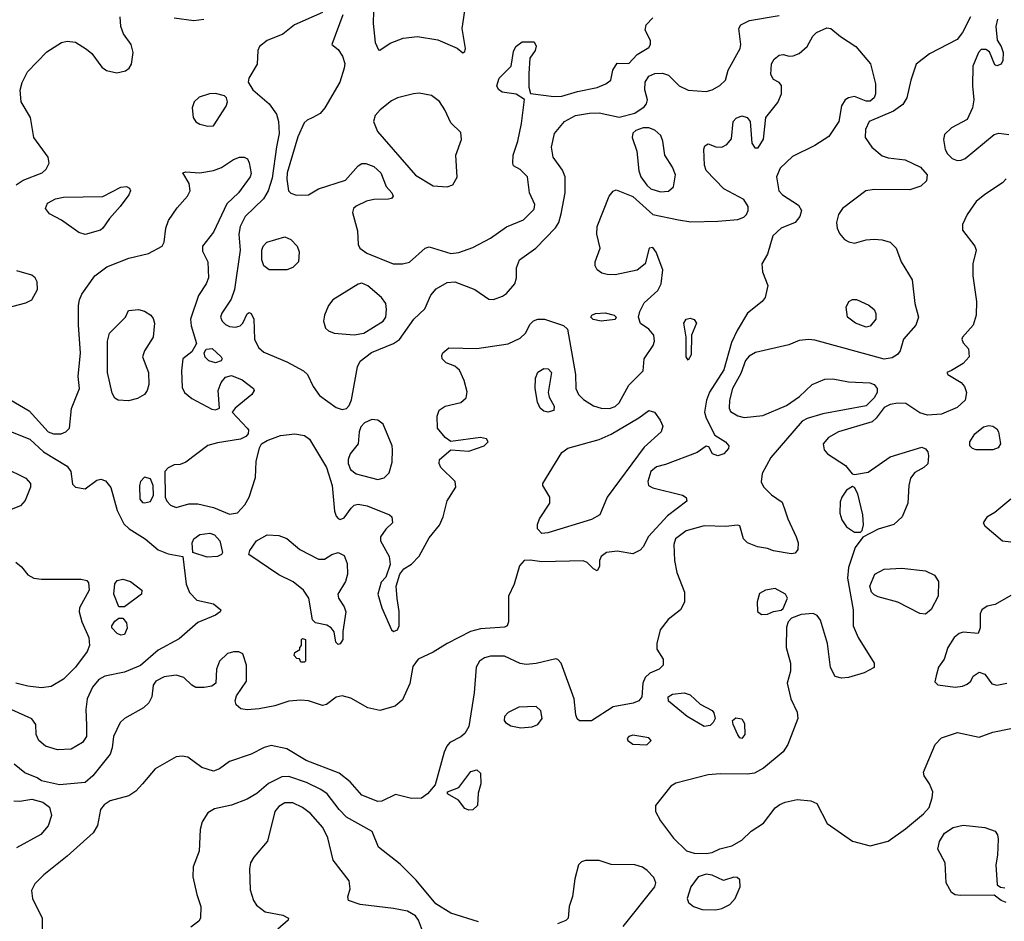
# Model space of a CAD drawing. Extents: x 1173079 to 1307053, y 522583 to 678478.
# Tile 184 of 256: x 1204624 to 1209603, y 584690 to 589250. Entities that reach past the tile are written whole.
import ezdxf

# ---------------------------------------------------------------- set-up
doc = ezdxf.new("R2010")
doc.units = 0

msp = doc.modelspace()

# ---------------------------------------------------------------- linework, layer by layer
at = {"layer": '0CON20XD'}
for points in [[(1206865, 589082.5), (1206875, 589090), (1206878, 589105), (1206862.2, 589205), (1206874.4, 589295), (1206874.5, 589365), (1206858.9, 589395), (1206815, 589429.6), (1206795, 589435.3), (1206775, 589432.4), (1206535, 589376.4), (1206435, 589318.2), (1206413.9, 589295), (1206411.1, 589231.1), (1206422.2, 589135), (1206438.3, 589098.3), (1206445, 589096.2), (1206498.1, 589131.9), (1206563.7, 589156.3), (1206635, 589164.5), (1206738.8, 589148.8), (1206836.1, 589106.1), (1206865, 589082.5)], [(1204637.4, 588932.6), (1204663.2, 588986.8), (1204761.7, 589088.3), (1204835, 589134.5), (1204865, 589142.1), (1204906.6, 589136.6), (1204961.9, 589101.9), (1204988.8, 589078.8), (1205040.2, 589010.2), (1205064, 588994), (1205115, 588982.1), (1205159.3, 588990.7), (1205178.5, 589005), (1205190.4, 589025), (1205197.5, 589085), (1205187.5, 589125), (1205148.7, 589178.7), (1205135.7, 589215), (1205132.9, 589265)], [(1209431.8, 589265), (1209390.9, 589185), (1209365, 589150.6), (1209225, 589076.9), (1209157.1, 589025), (1209130, 588945), (1209109.6, 588855), (1209089.3, 588820.8), (1209043.2, 588786.8), (1208918.9, 588735), (1208900.5, 588695), (1208899.4, 588655), (1208932.2, 588605), (1208985, 588561.5), (1209015, 588551.8), (1209101.2, 588541.2), (1209178.9, 588505), (1209212.5, 588465), (1209209.4, 588435), (1209181.4, 588408.6), (1209125, 588390), (1208945, 588391.9), (1208901.9, 588385), (1208784.4, 588295), (1208764.7, 588265.3), (1208754.6, 588225), (1208757.5, 588195), (1208769, 588169), (1208795, 588139.1), (1208815.9, 588125.9), (1208845, 588120), (1208905, 588136.4), (1208945, 588140.4), (1208985, 588136.7), (1209025, 588124.6), (1209055.5, 588095), (1209081.5, 588025), (1209137.6, 587935), (1209150.8, 587815), (1209169.3, 587745), (1209155, 587704.4), (1209092.5, 587635), (1209075.6, 587575), (1209062.7, 587557.3), (1209035, 587540), (1208995, 587533.5), (1208645, 587630), (1208615, 587632.9), (1208565, 587628.1), (1208513.6, 587606.4), (1208345, 587566.8), (1208311.9, 587548.1), (1208293.8, 587526.2), (1208269.8, 587460.2), (1208228.8, 587385), (1208213.5, 587325), (1208211.8, 587285), (1208219.1, 587269.1), (1208255, 587246.4), (1208287.5, 587237.5), (1208381.4, 587248.6), (1208500.7, 587299.3), (1208567.5, 587345), (1208630.8, 587405), (1208695, 587431.2), (1208735, 587433.9), (1208815, 587418.6), (1208922.9, 587412.9), (1208944.3, 587404.3), (1208960, 587385), (1208959.1, 587365), (1208945, 587337.1), (1208905, 587297.3), (1208685, 587256.8), (1208606.6, 587233.4), (1208580.3, 587219.7), (1208421.5, 587035), (1208378.6, 586955), (1208373.2, 586913.2), (1208385, 586888), (1208425, 586847.5), (1208480.3, 586810.3), (1208495.6, 586765.6), (1208507.5, 586725), (1208551.2, 586635), (1208560, 586605), (1208559.3, 586570.7), (1208545, 586551.2), (1208525, 586548.8), (1208435, 586564), (1208405, 586576), (1208354.3, 586584.3), (1208304.1, 586604.1), (1208283.8, 586625), (1208265, 586690), (1208253, 586693), (1208195, 586687.1), (1208085, 586690), (1207994.8, 586665.2), (1207940.5, 586625), (1207931.2, 586595), (1207934.6, 586515), (1207946.9, 586455), (1207986.5, 586355), (1207986.6, 586303.4), (1207965, 586266), (1207903.4, 586216.6), (1207862.9, 586165), (1207846.2, 586095), (1207846.4, 586066.4), (1207877.5, 586015), (1207877.5, 585985), (1207857.5, 585965), (1207810, 585945), (1207787.6, 585922.4), (1207775.6, 585894.4), (1207770, 585825), (1207755.4, 585804.6), (1207726.9, 585793.1), (1207625, 585775.5), (1207515, 585704.4), (1207455, 585704), (1207443.4, 585713.4), (1207435.7, 585735), (1207427.7, 585815), (1207362, 585995), (1207345, 586013.3), (1207335, 586016.7), (1207235, 585993.1), (1207185, 585988.1), (1207155, 585994.4), (1207075, 586030.7), (1207005, 586030.6), (1206975, 586023.3), (1206948.5, 586005), (1206932, 585975), (1206922.8, 585845), (1206895.4, 585674.6), (1206875, 585640), (1206855, 585623.3), (1206800, 585595), (1206783.8, 585576.2), (1206770, 585545), (1206725, 585380), (1206685.9, 585334.1), (1206656.7, 585313.3), (1206605, 585310.5), (1206525, 585331.4), (1206455, 585298.1), (1206435, 585295.6), (1206355, 585327.8), (1206295.9, 585395.9), (1206239.2, 585439.2), (1206073.6, 585503.6), (1205975, 585562.5), (1205895, 585579.2), (1205860.9, 585569.1), (1205794.4, 585535.6), (1205685, 585498.6), (1205635, 585460.8), (1205605, 585450), (1205545, 585468), (1205475, 585520), (1205445, 585525.8), (1205415, 585521.9), (1205308.9, 585461.1), (1205245, 585385.6), (1205212.1, 585347.9), (1205175.7, 585325), (1205081.2, 585298.8), (1205050.8, 585279.2), (1205033.6, 585255), (1205017.3, 585175), (1204995, 585137.8), (1204865, 585018.9), (1204745.7, 584925), (1204700.7, 584879.3), (1204684.4, 584845), (1204689.2, 584805), (1204737.8, 584705), (1204741.1, 584465)], [(1205405, 589260), (1205505, 589245.4), (1205555, 589253.2)], [(1206155, 589286.7), (1206014.3, 589225), (1205955, 589177.1), (1205875, 589145.6), (1205837.5, 589115), (1205828.6, 589095), (1205824.3, 589025), (1205782.9, 588955), (1205780, 588935), (1205802.9, 588895), (1205885, 588824.4), (1205922.3, 588772.3), (1205932.7, 588735), (1205935.9, 588675), (1205922.7, 588607.3), (1205901.7, 588448.3), (1205881.2, 588385), (1205856.3, 588343.7), (1205765.2, 588254.8), (1205738.8, 588205), (1205732.4, 588165), (1205738.9, 588085), (1205710, 587885), (1205693, 587837), (1205647.1, 587765), (1205640.4, 587745), (1205648.5, 587725), (1205665, 587708.9), (1205685, 587698), (1205715, 587694.6), (1205738.3, 587701.7), (1205752.5, 587715), (1205775, 587763.3), (1205785, 587768.8), (1205795, 587763.8), (1205807.9, 587735), (1205811.1, 587635), (1205831.4, 587591.4), (1205859.4, 587569.4), (1205975, 587519.3), (1206058.9, 587475), (1206078.8, 587455), (1206107.7, 587395), (1206139.9, 587349.9), (1206225, 587288.5), (1206255, 587277.8), (1206276.6, 587283.4), (1206290.9, 587299.1), (1206302.3, 587327.8), (1206332.4, 587495), (1206346.3, 587523.7), (1206402.8, 587567.2), (1206515, 587612.7), (1206545, 587632.9), (1206617.8, 587735), (1206672.7, 587787.3), (1206703.8, 587856.2), (1206730.6, 587889.4), (1206785, 587921.5), (1206823.7, 587923.7), (1206925.4, 587885.4), (1206996.1, 587836.1), (1207020, 587835), (1207065, 587852), (1207085, 587866), (1207128, 587915), (1207136, 587945), (1207135.8, 587995.8), (1207151.9, 588035), (1207234.6, 588095.4), (1207333.3, 588196.7), (1207350.5, 588225), (1207362.4, 588267.6), (1207382.3, 588375), (1207382.9, 588455), (1207369.3, 588489.3), (1207322.3, 588555), (1207313.1, 588605), (1207328.9, 588675), (1207378.9, 588735), (1207435, 588765.9), (1207505, 588778.1), (1207555, 588778.8), (1207655, 588757.3), (1207735, 588776.9), (1207781.1, 588808.9), (1207794.3, 588825), (1207799.4, 588845), (1207785.3, 588895.3), (1207786.4, 588935), (1207805, 588964.6), (1207835, 588977.9), (1207875, 588978.9), (1207905, 588969.2), (1207959.2, 588915), (1208005, 588893.8), (1208095, 588886.5), (1208126.2, 588895), (1208165, 588917.1), (1208192.5, 588945), (1208205.8, 588994.2), (1208268, 589105), (1208271.2, 589125), (1208260, 589205), (1208271.2, 589225), (1208314.5, 589245.5), (1208465, 589270.8)], [(1206258.9, 589275), (1206202.5, 589125), (1206235, 589098.8), (1206256.7, 589065), (1206268.1, 589028.1), (1206265.4, 589005), (1206242.9, 588935), (1206166.4, 588803.6), (1206143.9, 588776.1), (1206106.2, 588755), (1206077.7, 588742.3), (1206062.3, 588727.7), (1206031.5, 588658.5), (1205976.9, 588475), (1205974.3, 588444.3), (1205984.2, 588384.2), (1205995, 588373.6), (1206023.5, 588363.5), (1206085, 588364.5), (1206136, 588395), (1206271.1, 588438.9), (1206335, 588510.5), (1206355, 588522.5), (1206375, 588523.6), (1206415, 588507.3), (1206449.6, 588475), (1206477.2, 588407.2), (1206506.7, 588375), (1206513, 588357), (1206503.6, 588346.4), (1206488.3, 588341.7), (1206415, 588340), (1206377.6, 588332.4), (1206325, 588307.1), (1206312.5, 588295), (1206307.5, 588275), (1206332.4, 588182.4), (1206335, 588113.3), (1206344.7, 588094.7), (1206379.2, 588069.2), (1206513.3, 588015), (1206560, 588015), (1206595.4, 588024.6), (1206675, 588094), (1206695, 588100.8), (1206805, 588067.7), (1206845, 588072.5), (1206915, 588097.8), (1207005, 588144.5), (1207085, 588202.5), (1207171.5, 588238.5), (1207225, 588292.5), (1207229.4, 588315), (1207201.2, 588375), (1207191.2, 588455), (1207155, 588493.3), (1207121.7, 588511.7), (1207117.5, 588525), (1207118.8, 588565), (1207142.5, 588635), (1207161.5, 588725), (1207177, 588847), (1207133.9, 588873.9), (1207064.1, 588884.1), (1207045, 588897.5), (1207036.7, 588915), (1207048.8, 588955), (1207110, 589015), (1207120.7, 589089.3), (1207132.5, 589115), (1207165, 589137.5), (1207225, 589137.5), (1207236.1, 589116.1), (1207230, 589095), (1207203.3, 589055), (1207198, 588978), (1207198.3, 588908.3), (1207207.5, 588877.5), (1207325, 588861.8), (1207365, 588863.3), (1207445, 588887.5), (1207545, 588907.1), (1207588, 588925), (1207613.8, 588945), (1207623.8, 588995), (1207645, 589030), (1207705, 589028.8), (1207746.7, 589073.3), (1207805, 589110), (1207813.1, 589125), (1207814.3, 589145), (1207787.7, 589197.7), (1207792.5, 589225), (1207825, 589259.2)], [(1206825, 587497.5), (1206781.4, 587515), (1206760, 587535), (1206758.3, 587551.7), (1206764.4, 587565), (1206795, 587590), (1206935, 587587.5), (1207095, 587610.8), (1207155, 587638.8), (1207181.2, 587665), (1207205, 587710), (1207222.4, 587727.6), (1207245, 587735.6), (1207277.5, 587735), (1207373.9, 587703.9), (1207394.1, 587684.1), (1207434.7, 587455.3), (1207436.9, 587385), (1207450, 587355), (1207475, 587329.6), (1207525, 587297.9), (1207564.7, 587284.7), (1207607, 587283), (1207635, 587293.1), (1207655, 587312.1), (1207705, 587400.9), (1207777.5, 587475), (1207782, 587535), (1207827.3, 587602.8), (1207834.6, 587625), (1207830, 587655), (1207805.2, 587685.3), (1207763.8, 587713.8), (1207753.3, 587745), (1207759.5, 587775), (1207781.1, 587818.9), (1207850.2, 587879.8), (1207867.5, 587915), (1207876, 587985), (1207842, 588075), (1207825, 588098), (1207806.7, 588095), (1207787.1, 588015), (1207746.7, 587983.3), (1207635, 587960.4), (1207595, 587960.8), (1207568.1, 587968.1), (1207545, 587984.3), (1207533.8, 588005), (1207533.8, 588025), (1207559.4, 588095), (1207542.6, 588165), (1207544.7, 588205), (1207605, 588357.1), (1207625, 588382.9), (1207640.9, 588389.1), (1207725, 588355.3), (1207825, 588265.4), (1207955, 588238.5), (1208017.2, 588227.2), (1208155, 588230.5), (1208255, 588239.6), (1208285, 588250.9), (1208299.5, 588265), (1208308.5, 588285), (1208307.7, 588305), (1208285, 588340), (1208184.2, 588394.2), (1208095, 588487.5), (1208086.2, 588515), (1208083.8, 588595), (1208088.3, 588611.7), (1208105, 588622.5), (1208145, 588606.7), (1208173.9, 588606.1), (1208200.5, 588619.5), (1208222.7, 588647.3), (1208231.4, 588735), (1208247.8, 588752.2), (1208275, 588764.4), (1208302, 588755), (1208317.1, 588735), (1208325.9, 588625.9), (1208341.7, 588601.7), (1208357.7, 588602.3), (1208384.5, 588645.5), (1208396.7, 588755), (1208458, 588832), (1208476, 588875), (1208477, 588917), (1208465, 588932.5), (1208435, 588947.5), (1208422.7, 588972.7), (1208425, 589026.2), (1208439.8, 589050.2), (1208465, 589070.8), (1208485, 589074), (1208515, 589066), (1208535, 589067.5), (1208565, 589080), (1208606, 589115), (1208635, 589166.7), (1208653.3, 589185), (1208705, 589209.2), (1208726.3, 589206.3), (1208775.3, 589165.3), (1208852.1, 589115), (1208926.2, 589026.2), (1208950.9, 588925), (1208951.2, 588875), (1208945, 588854.4), (1208925, 588837.9), (1208905, 588838.8), (1208845, 588860.9), (1208815, 588855.3), (1208798.2, 588845), (1208779.7, 588815), (1208766.6, 588735), (1208715, 588658.9), (1208645, 588614.6), (1208531.7, 588558.3), (1208470.2, 588499.7), (1208450.9, 588455), (1208462.5, 588385), (1208481.4, 588365), (1208562.7, 588312.7), (1208576.9, 588285), (1208568.6, 588255), (1208545.8, 588225), (1208475, 588195.5), (1208433, 588157), (1208405.1, 588064.9), (1208377.5, 588015), (1208379.6, 587975), (1208407.5, 587905), (1208394.3, 587845), (1208379.2, 587825), (1208305, 587765.6), (1208251.5, 587678.5), (1208222.7, 587617.3), (1208185, 587479.4), (1208112.9, 587367.1), (1208096.7, 587325), (1208087.3, 587265), (1208095.4, 587235), (1208139.3, 587149.3), (1208193.8, 587115), (1208210, 587095), (1208207.9, 587082.1), (1208185, 587054), (1208155, 587043.8), (1208127.5, 587055), (1208109.3, 587089.3), (1208095, 587092.5), (1208049.1, 587060.9), (1207890.3, 587000.3), (1207845, 586988.1), (1207815.8, 586965), (1207800.5, 586915), (1207804.4, 586895), (1207825, 586881.8), (1207975.4, 586845.4), (1207994.3, 586834.3), (1207997.5, 586815), (1207899.1, 586740.9), (1207803.9, 586636.1), (1207776.8, 586583.2), (1207762.4, 586567.6), (1207725, 586548.1), (1207645, 586561.8), (1207591.2, 586555), (1207563.8, 586535), (1207556.2, 586515), (1207556.1, 586483.9), (1207545, 586463.3), (1207525, 586473.3), (1207493.8, 586505), (1207473.4, 586513.4), (1207265, 586508.8), (1207205, 586517.3), (1207175, 586514.4), (1207152, 586488), (1207125.3, 586394.7), (1207095.7, 586335), (1207095.7, 586204.3), (1207088.8, 586185), (1207075, 586177.1), (1206955, 586168.5), (1206903.8, 586156.2), (1206785, 586095.9), (1206715, 586050.8), (1206638.6, 586015), (1206611.7, 585978.3), (1206597.3, 585892.7), (1206559.1, 585810.8), (1206522, 585778), (1206445, 585755.4), (1206385, 585769.1), (1206298.1, 585818.1), (1206255, 585829.6), (1206225, 585823.6), (1206175, 585787.1), (1206155, 585781.4), (1206085, 585805.5), (1206045, 585809.1), (1205985, 585803.3), (1205915, 585780), (1205835, 585763.8), (1205775, 585760), (1205743.3, 585765), (1205718.8, 585785), (1205713.8, 585805), (1205720.3, 585829.7), (1205770.8, 585905), (1205770.8, 585985), (1205752.5, 586042.5), (1205733, 586053), (1205706.4, 586053.6), (1205675, 586043.8), (1205634.3, 586005.7), (1205620, 585965), (1205616.2, 585895), (1205595, 585878.8), (1205557.9, 585872.1), (1205515, 585873.3), (1205494.5, 585884.5), (1205453.7, 585923.7), (1205415, 585935.5), (1205355, 585927.3), (1205313.1, 585905), (1205299.4, 585885), (1205291.9, 585825), (1205278.1, 585795), (1205250.1, 585769.9), (1205154.2, 585715), (1205131.9, 585695), (1205098.1, 585625), (1205092.5, 585567.5), (1205081.2, 585535), (1204993.5, 585425), (1204955, 585392.5), (1204825, 585380.6), (1204735, 585400), (1204713.3, 585415), (1204650.6, 585440.6), (1204596, 585485)], [(1209567.9, 589252.1), (1209560, 589215), (1209566.2, 589146.2), (1209586.7, 589115), (1209596.2, 589085), (1209596.1, 589043.9), (1209586.7, 589025), (1209565, 589016.2), (1209555, 589021.2), (1209527.5, 589087.5), (1209509.7, 589099.7), (1209485, 589099.2), (1209471.9, 589085), (1209443.9, 589015), (1209442, 588915), (1209447.9, 588845), (1209441.5, 588805), (1209414.5, 588745), (1209336, 588704), (1209301.2, 588668.8), (1209294.7, 588644.7), (1209303.8, 588593.8), (1209315, 588571.5), (1209338.8, 588548.8), (1209365, 588537.3), (1209385, 588539.1), (1209405, 588548), (1209550.9, 588669.1), (1209575, 588676.9), (1209625, 588670)], [(1204605.8, 588414.2), (1204641.8, 588438.3), (1204737.5, 588475), (1204757.5, 588495), (1204774, 588525), (1204768, 588555), (1204695.6, 588655), (1204678.9, 588755), (1204632.5, 588835), (1204627, 588893), (1204637.4, 588932.6)], [(1205575, 588712), (1205605, 588714), (1205667.6, 588812.4), (1205675.8, 588835), (1205670, 588855), (1205660, 588865), (1205615, 588876.7), (1205584.5, 588875.5), (1205531.4, 588858.6), (1205507.1, 588835), (1205497.1, 588805), (1205502, 588755), (1205515, 588733.8), (1205535, 588722), (1205575, 588712)], [(1206785, 588404.2), (1206813.8, 588415), (1206835.6, 588454.4), (1206829.5, 588565), (1206857.8, 588645), (1206855, 588678.8), (1206805, 588729.2), (1206774.4, 588795), (1206747, 588837), (1206706.6, 588866.6), (1206645, 588877.8), (1206615, 588875.6), (1206535, 588854.4), (1206505, 588840), (1206446.4, 588793.6), (1206420.9, 588765), (1206412.9, 588735), (1206434.1, 588684.1), (1206625, 588463.6), (1206715, 588410), (1206785, 588404.2)], [(1207865, 588380), (1207905, 588382.7), (1207930, 588405), (1207939.7, 588465), (1207925.3, 588505), (1207886.2, 588565), (1207876.9, 588635), (1207865.4, 588665), (1207835, 588692.1), (1207805, 588703.8), (1207776.4, 588703.6), (1207739.7, 588690.3), (1207724.5, 588675.5), (1207721.1, 588655), (1207745.4, 588585), (1207755.3, 588485), (1207765.3, 588455), (1207795, 588412.5), (1207815, 588394.6), (1207865, 588380)], [(1204575, 587328.7), (1204671.7, 587271.7), (1204767.5, 587165), (1204795, 587155.3), (1204834, 587156), (1204857.5, 587165), (1204875.6, 587185), (1204886.6, 587283.4), (1204926.5, 587385), (1204920.4, 587445), (1204931.4, 587565), (1204921.1, 587705), (1204921.1, 587805), (1204926, 587834), (1204938.8, 587861.2), (1205004.8, 587955.2), (1205065, 587999.6), (1205176.2, 588043.8), (1205275, 588068.3), (1205344.6, 588105.4), (1205355.6, 588125), (1205363.1, 588195), (1205376.4, 588233.7), (1205420.6, 588299.4), (1205473, 588357), (1205486.7, 588385), (1205480.9, 588420.9), (1205450, 588475), (1205465, 588480), (1205535, 588475.6), (1205605, 588487.3), (1205645, 588503.3), (1205705, 588542.9), (1205735, 588554.2), (1205760, 588555), (1205775.6, 588545.6), (1205785, 588526.7), (1205795, 588472.5), (1205790, 588455), (1205730.5, 588375), (1205671.5, 588318.5), (1205603.7, 588176.3), (1205549.4, 588105), (1205548.7, 588078.7), (1205575.8, 588025), (1205578.6, 587945), (1205567.1, 587915), (1205529.1, 587855), (1205488.5, 587735), (1205491.2, 587701.2), (1205518, 587612), (1205495, 587570), (1205448.8, 587535), (1205441.9, 587475), (1205445, 587390), (1205457.5, 587365), (1205494, 587335), (1205595, 587280), (1205615, 587276.2), (1205633.9, 587286.1), (1205628.2, 587375), (1205643.6, 587415), (1205665, 587442.2), (1205695, 587451.1), (1205749.1, 587429.1), (1205805.8, 587385), (1205809.2, 587375), (1205798.6, 587355), (1205714, 587285), (1205698, 587265), (1205774.4, 587185), (1205780.8, 587175), (1205778.8, 587155), (1205768.1, 587141.9), (1205741.5, 587128.5), (1205625, 587110.4), (1205575, 587096.2), (1205465, 587012), (1205435, 587000), (1205405, 586998), (1205375, 586983.3), (1205357.5, 586965), (1205360, 586835), (1205367.5, 586815), (1205387.5, 586795), (1205415, 586783.3), (1205478.7, 586801.3), (1205525, 586802.1), (1205605, 586783.6), (1205685, 586749.2), (1205725, 586756.5), (1205763.4, 586796.6), (1205784.4, 586835), (1205816.2, 586935), (1205820, 587015), (1205836.7, 587085), (1205847.5, 587105), (1205875, 587121.2), (1205942.9, 587147.1), (1206015, 587156.2), (1206065, 587147.3), (1206089.1, 587129.1), (1206175, 586985.7), (1206203.6, 586895), (1206216.9, 586765), (1206225, 586738.8), (1206235, 586727.5), (1206245, 586722.9), (1206265, 586730), (1206300.3, 586779.7), (1206315, 586794), (1206335, 586800), (1206381.1, 586791.1), (1206495, 586745.8), (1206506.7, 586735), (1206508.8, 586705), (1206475, 586673.8), (1206448, 586635), (1206449.2, 586615), (1206492.5, 586535), (1206498, 586495), (1206475, 586430), (1206452.5, 586405), (1206436, 586345), (1206456.2, 586275), (1206504.4, 586165), (1206515, 586155.8), (1206535, 586164), (1206542.5, 586185), (1206543.4, 586256.6), (1206532.6, 586322.6), (1206527.5, 586385), (1206546.2, 586445), (1206567.3, 586472.7), (1206605, 586495.8), (1206643.9, 586536.1), (1206695, 586629.2), (1206746.8, 586693.2), (1206765.4, 586735), (1206785, 586816), (1206829.5, 586885), (1206826.7, 586915), (1206753.8, 586985), (1206745.5, 587005), (1206747.8, 587025), (1206805, 587074.4), (1206895, 587067.8), (1206972.5, 587095), (1206992.5, 587115), (1206985, 587130), (1206955, 587136.2), (1206805, 587117.5), (1206775, 587136.9), (1206736.9, 587185), (1206734.5, 587245), (1206745.8, 587275), (1206775, 587296.2), (1206855.6, 587314.4), (1206882.3, 587337.7), (1206887.7, 587367.7), (1206871.5, 587425), (1206847.3, 587477.3), (1206825, 587497.5)], [(1204955, 588163.8), (1204923.9, 588173.9), (1204836.2, 588236.2), (1204775, 588267.5), (1204754.3, 588295), (1204765, 588322), (1204805, 588344.2), (1204845, 588352.9), (1205044.3, 588355.7), (1205135, 588403.3), (1205165, 588406.9), (1205178.9, 588398.9), (1205184.3, 588385), (1205176.7, 588365), (1205132.9, 588305), (1205077.8, 588245), (1205045, 588196), (1205032.5, 588185), (1204955, 588163.8)], [(1209612.9, 588445), (1209594.3, 588425.7), (1209503.5, 588366.5), (1209460.2, 588329.8), (1209415.7, 588264.3), (1209391.2, 588215), (1209392.1, 588185), (1209453.8, 588105), (1209460.4, 588085), (1209443.8, 588015), (1209442.9, 587955), (1209462.9, 587825), (1209460.5, 587755), (1209444.6, 587705.4), (1209391.2, 587645), (1209388.8, 587635), (1209394, 587615), (1209422.5, 587585), (1209424.3, 587545), (1209395, 587510.6), (1209335, 587475.8), (1209312.5, 587465), (1209316.7, 587455), (1209385.4, 587415.4), (1209401.1, 587395), (1209411.1, 587365), (1209404.2, 587325), (1209365, 587289.2), (1209285, 587254.4), (1209215, 587250), (1209175, 587262.5), (1209105, 587308.8), (1209065, 587310.9), (1209025, 587304.2), (1208995, 587288.1), (1208955.4, 587234.6), (1208934.2, 587215.8), (1208764.2, 587165), (1208713.7, 587136.3), (1208687.3, 587105), (1208692.1, 587075), (1208708.5, 587055), (1208799.2, 586995), (1208834, 586954), (1208845, 586950), (1208915, 586961.1), (1209025, 587039.4), (1209185, 587088), (1209205, 587080), (1209215.8, 587065), (1209220, 587045), (1209215.9, 587004.1), (1209195.6, 586984.4), (1209150.4, 586959.6), (1209129.3, 586930.7), (1209119.4, 586895), (1209114.4, 586805), (1209086.9, 586735), (1209045, 586697.5), (1208965, 586672.9), (1208887, 586633), (1208848.8, 586581.2), (1208815, 586480), (1208810.4, 586425), (1208838.6, 586265), (1208838.9, 586185), (1208863.6, 586125), (1208945.6, 585995), (1208945, 585974.2), (1208895, 585946.4), (1208815, 585923.5), (1208779.7, 585919.7), (1208747.7, 585927.7), (1208724.5, 585974.5), (1208708.9, 586095), (1208673.4, 586213.4), (1208656, 586236), (1208636.3, 586246.3), (1208575, 586242.5), (1208526.1, 586223.9), (1208510, 586205), (1208502.3, 586177.7), (1208500, 586075), (1208522.5, 585995), (1208522, 585955), (1208504.1, 585894.1), (1208524, 585815), (1208555, 585747.5), (1208558.6, 585715), (1208508.1, 585585), (1208485, 585547.5), (1208385, 585464.5), (1208340.4, 585439.6), (1208305, 585433.6), (1208165.4, 585435.4), (1208105, 585430.4), (1207942.1, 585387.9), (1207917.3, 585372.7), (1207839.4, 585275), (1207838.9, 585245), (1207865, 585197.5), (1207929.8, 585109.8), (1207995.6, 585045.6), (1208035, 585034.3), (1208095, 585033.1), (1208125, 585038.1), (1208165, 585055.8), (1208225, 585072), (1208275, 585100.8), (1208323.6, 585146.4), (1208385, 585185.8), (1208445, 585264), (1208468.5, 585281.5), (1208495, 585293.3), (1208555, 585306.4), (1208625, 585300), (1208655, 585285.4), (1208707.5, 585185), (1208835, 585094.5), (1208925, 585072.5), (1209015, 585095.6), (1209102.9, 585157.1), (1209195, 585233.8), (1209222.3, 585265), (1209238.4, 585315), (1209240.9, 585345), (1209224.8, 585384.8), (1209197.5, 585425), (1209193.8, 585445), (1209253.3, 585585), (1209285, 585618.6), (1209365.7, 585645.7), (1209475, 585622), (1209545, 585646.7), (1209635, 585665.4)], [(1205975, 587984.5), (1205885, 587984.6), (1205859.1, 588005), (1205848.5, 588035), (1205848.8, 588085), (1205854.7, 588105.3), (1205874.4, 588125), (1205965, 588152.5), (1205995, 588139.2), (1206027.5, 588105), (1206036.8, 588076.8), (1206034, 588025), (1206005, 587997.1), (1205975, 587984.5)], [(1204534.5, 587785.5), (1204655, 587817.8), (1204685, 587833.1), (1204713.8, 587885), (1204713.5, 587925), (1204702.2, 587945), (1204685, 587958.5), (1204609.4, 587979.4)], [(1206315, 587655.9), (1206365, 587664.7), (1206462.1, 587725), (1206476.4, 587745), (1206479.5, 587785), (1206475.6, 587815), (1206454.4, 587845), (1206385, 587903.3), (1206355, 587917.8), (1206335, 587912.1), (1206207, 587833), (1206185.9, 587804.1), (1206165.5, 587755), (1206160.5, 587725), (1206170.6, 587690.6), (1206186.2, 587676.2), (1206215, 587664.5), (1206315, 587655.9)], [(1208905, 587694.5), (1208850, 587715), (1208809.2, 587745), (1208803.2, 587796.8), (1208816.2, 587825), (1208835, 587834.3), (1208855, 587834.2), (1208917, 587807), (1208944.5, 587784.5), (1208953.5, 587763.5), (1208952.5, 587735), (1208925, 587699.4), (1208905, 587694.5)], [(1205175, 587323.1), (1205122, 587325), (1205105, 587335.7), (1205091.2, 587361.2), (1205067.5, 587465), (1205068, 587625), (1205078.9, 587665), (1205160, 587745), (1205175, 587780), (1205225, 587783.8), (1205255, 587776), (1205286.7, 587755), (1205299.1, 587739.1), (1205305.7, 587715), (1205299.4, 587645), (1205254.6, 587575), (1205244.5, 587545), (1205276.1, 587465), (1205277.5, 587405), (1205269.2, 587375), (1205255, 587354.6), (1205219.2, 587335), (1205175, 587323.1)], [(1207564.2, 587725.8), (1207523.4, 587733.4), (1207512.5, 587745), (1207517.5, 587755), (1207535.9, 587764.1), (1207585, 587767.1), (1207630, 587755), (1207640, 587745), (1207635, 587734.2), (1207564.2, 587725.8)], [(1208005, 587527.5), (1207994.2, 587545), (1207994.2, 587645), (1207983.1, 587715), (1207994, 587735), (1208015, 587740), (1208035, 587733.3), (1208046.7, 587715), (1208021.2, 587655), (1208018.8, 587555), (1208005, 587527.5)], [(1205615, 587514.4), (1205580, 587525), (1205562.7, 587542.7), (1205556.7, 587565), (1205566.4, 587583.6), (1205596.7, 587586.7), (1205643.8, 587545), (1205648.8, 587535), (1205643.3, 587525), (1205615, 587514.4)], [(1207295, 587265.6), (1207275, 587270.5), (1207255.7, 587285), (1207242.7, 587315), (1207231.1, 587385), (1207232.3, 587437.7), (1207245, 587466.9), (1207275, 587485.5), (1207296.7, 587485), (1207312.9, 587465), (1207296.5, 587365), (1207301.4, 587341.4), (1207327.5, 587295), (1207325, 587274.2), (1207295, 587265.6)], [(1207265, 586652), (1207242, 586675), (1207242.3, 586697.7), (1207252, 586725), (1207304.5, 586805.5), (1207304.4, 586835), (1207270, 586895), (1207270, 586905), (1207365, 587060.8), (1207396.3, 587083.7), (1207555, 587127.6), (1207615, 587154), (1207754.1, 587235.9), (1207805, 587274), (1207834.3, 587264.3), (1207863.1, 587225), (1207875.5, 587195), (1207867.5, 587165), (1207781.7, 587088.3), (1207594.2, 586835.8), (1207557.1, 586745), (1207515, 586722.7), (1207295, 586654.3), (1207265, 586652)], [(1206435, 586924.5), (1206467, 586933), (1206491.7, 586958.3), (1206508, 587012), (1206509.5, 587075), (1206507.5, 587095), (1206462.1, 587205), (1206435.3, 587225.3), (1206405, 587227.5), (1206368.3, 587211.7), (1206348.6, 587191.4), (1206340, 587165), (1206335.8, 587105), (1206296, 587054), (1206284.7, 587025.3), (1206284.6, 587005), (1206297.1, 586975), (1206325, 586952.7), (1206435, 586924.5)], [(1204577.2, 587167.2), (1204675, 587129.2), (1204744.4, 587064.4), (1204865, 586992.5), (1204882.5, 586965), (1204890.5, 586900.5), (1204906.1, 586886.1), (1204955, 586877.5), (1205015, 586921.9), (1205035, 586925.6), (1205058.1, 586918.1), (1205084.7, 586884.7), (1205117.5, 586767.5), (1205150.7, 586700.7), (1205178.1, 586675), (1205258.6, 586625), (1205325, 586568.1), (1205375, 586549.4), (1205450, 586535), (1205465.9, 586395), (1205482.4, 586352.4), (1205520.8, 586315), (1205605, 586295.6), (1205642, 586265), (1205638, 586255), (1205615, 586237.8), (1205525, 586201.1), (1205430.5, 586119.5), (1205325, 586061.8), (1205235, 585984.1), (1205155, 585950.6), (1205055, 585929.1), (1205025, 585913.8), (1204992.7, 585875), (1204966.1, 585815), (1204959.1, 585760.9), (1204961.9, 585681.9), (1204961.8, 585625), (1204942.2, 585595), (1204885, 585560.8), (1204815, 585557.9), (1204755, 585576.4), (1204720.6, 585605), (1204706.9, 585635), (1204705.6, 585685), (1204685, 585714.4), (1204585, 585760)], [(1209545, 587074.4), (1209460, 587075), (1209441.7, 587081.7), (1209428.8, 587095), (1209428.8, 587115), (1209454.2, 587155.8), (1209498.3, 587191.7), (1209525, 587198), (1209545, 587194), (1209565, 587181.2), (1209574, 587165), (1209584.2, 587105), (1209572, 587085), (1209545, 587074.4)], [(1204545.9, 586985.9), (1204655, 586931.5), (1204678.2, 586905), (1204678.2, 586885), (1204651.7, 586818.3), (1204628.9, 586791.1), (1204564.6, 586765.4)], [(1205255, 586805.7), (1205285, 586814), (1205301.2, 586845), (1205298.8, 586895), (1205285, 586927.5), (1205255, 586936.2), (1205235.8, 586915), (1205230, 586895), (1205231.8, 586825), (1205245, 586808.6), (1205255, 586805.7)], [(1208875, 586657.5), (1208883.6, 586666.4), (1208890.8, 586695), (1208887.5, 586745), (1208862.2, 586852.2), (1208845, 586883.8), (1208835, 586888.8), (1208805, 586870.8), (1208780.9, 586835), (1208772.4, 586812.4), (1208770.5, 586755), (1208780.5, 586720.5), (1208805, 586685.7), (1208845, 586658.8), (1208875, 586657.5)], [(1209635, 586824.4), (1209555, 586758), (1209515, 586733.3), (1209496.7, 586705), (1209505, 586690), (1209593.8, 586615), (1209635, 586608.8)], [(1205572.2, 586532.2), (1205500, 586555), (1205495.8, 586605), (1205504.3, 586625), (1205535, 586645.6), (1205585, 586653.1), (1205609.2, 586645), (1205635.7, 586615), (1205650, 586555), (1205645.5, 586544.5), (1205625, 586534.5), (1205572.2, 586532.2)], [(1206235, 586090), (1206222.3, 586102.3), (1206213.9, 586153.9), (1206200, 586175), (1206177, 586187), (1206120, 586200), (1206104.2, 586214.2), (1206087.1, 586325), (1206059.2, 586365), (1206006.8, 586406.8), (1205935, 586442.9), (1205783.3, 586545), (1205788.8, 586565), (1205822, 586615), (1205875, 586645.5), (1205935, 586641.2), (1205975, 586626.5), (1206040.3, 586570.3), (1206135, 586521.9), (1206165, 586521.4), (1206202, 586545), (1206235, 586555.4), (1206265, 586539.4), (1206279.3, 586499.3), (1206281.8, 586445), (1206271.2, 586408.8), (1206233.1, 586345), (1206236.9, 586325), (1206265, 586281.2), (1206273.3, 586255), (1206258.8, 586155), (1206258.8, 586115), (1206245, 586093.3), (1206235, 586090)], [(1204605, 586506.5), (1204633.1, 586483.1), (1204665, 586442.7), (1204695, 586426.2), (1204735, 586420.8), (1204935, 586421.2), (1204963.6, 586413.6), (1204971.7, 586401.7), (1204976.2, 586365), (1204927.5, 586275), (1204924.4, 586255), (1204938.6, 586205), (1204974, 586125), (1204977.5, 586085), (1204965.6, 586055), (1204906.8, 585975), (1204845, 585914.5), (1204782.8, 585877.2), (1204735, 585870), (1204665, 585878.8), (1204604.2, 585895)], [(1209205, 586243.6), (1209175, 586246.2), (1209064.7, 586304.7), (1208965, 586330.6), (1208945, 586342), (1208931.2, 586355), (1208923.3, 586385), (1208948.8, 586445), (1208995, 586471.4), (1209085, 586475.4), (1209205, 586462.9), (1209250.2, 586440.2), (1209269.3, 586409.3), (1209268.8, 586335), (1209232.9, 586267.1), (1209205, 586243.6)], [(1205125, 586280), (1205100, 586345), (1205105, 586397.5), (1205116.4, 586413.6), (1205145, 586421.2), (1205185, 586408), (1205242.5, 586365), (1205240, 586345), (1205155, 586281.2), (1205125, 586280)], [(1208375, 586242), (1208405, 586243.8), (1208435, 586256.7), (1208475, 586263.3), (1208485, 586272.5), (1208506.2, 586325), (1208496.7, 586345), (1208445, 586372.5), (1208395, 586364.2), (1208365, 586348), (1208353.1, 586305), (1208355, 586257.5), (1208375, 586242)], [(1209635, 586338.5), (1209557.4, 586292.6), (1209516.8, 586283.2), (1209490, 586265), (1209480, 586245), (1209480, 586175), (1209470, 586145), (1209395, 586152.5), (1209375, 586145.7), (1209348.6, 586125), (1209316.9, 586075), (1209298, 586015), (1209270.8, 585975), (1209258.8, 585931.2), (1209250.7, 585900.7), (1209266.4, 585886.4), (1209355, 585874.3), (1209391.2, 585878.8), (1209415, 585888.8), (1209433.3, 585905), (1209445, 585930), (1209475, 585950), (1209505, 585940), (1209540.5, 585890.5), (1209565, 585884), (1209615.8, 585894.2)], [(1205135, 586137.5), (1205116.4, 586146.4), (1205090, 586175), (1205090, 586185), (1205105, 586207.5), (1205125, 586222.5), (1205145, 586222.5), (1205165, 586200), (1205167.7, 586172.3), (1205155, 586140), (1205135, 586137.5)], [(1206065, 586000), (1206045, 586000), (1206038.3, 586018.3), (1206025, 586020), (1206012.5, 586035), (1206015, 586050), (1206040, 586065), (1206040, 586075), (1206050, 586085), (1206050, 586115), (1206055, 586120), (1206070, 586115), (1206070, 586005), (1206065, 586000)], [(1208085, 585675.8), (1208000, 585725), (1207905, 585803.3), (1207902.5, 585825), (1207925, 585838), (1207984.3, 585845.7), (1208015, 585835.7), (1208065, 585788.8), (1208125, 585756), (1208133.8, 585745), (1208140, 585715), (1208131.2, 585695), (1208115, 585680), (1208085, 585675.8)], [(1207158.9, 585668.9), (1207215, 585673.5), (1207245, 585685.7), (1207265.6, 585715), (1207260, 585755), (1207235.8, 585775.8), (1207147.6, 585772.4), (1207095, 585746), (1207076.2, 585725), (1207074.2, 585705), (1207080, 585695), (1207107.9, 585677.9), (1207158.9, 585668.9)], [(1208275, 585613.8), (1208265, 585617.5), (1208255, 585633.3), (1208231.2, 585685), (1208228.8, 585705), (1208245, 585718.8), (1208275, 585713.8), (1208289.7, 585689.7), (1208290, 585635), (1208275, 585613.8)], [(1207795, 585583.3), (1207817.5, 585605), (1207805, 585618), (1207725, 585630.6), (1207703.8, 585625), (1207696.2, 585615), (1207698.8, 585605), (1207725, 585586), (1207795, 585583.3)], [(1206945, 584687.1), (1206805, 584730.5), (1206728.3, 584778.3), (1206628.3, 584898.3), (1206548.8, 584978.8), (1206438.6, 585065), (1206406, 585145), (1206276.9, 585216.9), (1206239.2, 585255), (1206178.8, 585335), (1206147.4, 585357.4), (1206075, 585391.6), (1205985, 585422.8), (1205949.4, 585420.6), (1205883, 585387), (1205823.4, 585336.6), (1205775, 585307.3), (1205695, 585278), (1205609.5, 585259.5), (1205575, 585239.2), (1205546.2, 585193.8), (1205537.3, 585155), (1205531.8, 585045), (1205500.8, 584965), (1205500, 584915), (1205519.2, 584825), (1205540, 584765), (1205538, 584705), (1205529.7, 584690.3), (1205489.3, 584660.7)], [(1206895, 585252.9), (1206875, 585260), (1206842.9, 585302.9), (1206787.5, 585335), (1206787.5, 585345), (1206845, 585366), (1206905, 585447.5), (1206935, 585456.7), (1206955, 585440), (1206956.2, 585385), (1206942.3, 585337.7), (1206938.8, 585275), (1206915, 585254.4), (1206895, 585252.9)], [(1204595, 585298.8), (1204625, 585297.3), (1204685, 585307.5), (1204741.9, 585291.9), (1204775, 585266.7), (1204785.6, 585225), (1204767.8, 585172.2), (1204730.8, 585129.2), (1204608.6, 585061.4)], [(1206671.8, 584615), (1206641.3, 584695), (1206625, 584716.9), (1206585, 584740.8), (1206515, 584755.4), (1206345.6, 584775.6), (1206287.5, 584795), (1206283, 584813), (1206296, 584855), (1206290, 584895), (1206208.9, 584998.9), (1206182, 585112), (1206157.3, 585165), (1206094.7, 585234.7), (1206055, 585266.2), (1206005, 585288.8), (1205965, 585289.2), (1205935, 585270.9), (1205914.5, 585245), (1205877.7, 585095), (1205807.5, 585015), (1205790.6, 584985), (1205785.6, 584955.6), (1205789.1, 584849.1), (1205806.9, 584795), (1205821.4, 584771.4), (1205865, 584737.8), (1205955, 584720.6), (1205983.8, 584705), (1205981.2, 584695), (1205929.3, 584650.7)], [(1209612.5, 584785), (1209587.5, 584795), (1209551.7, 584821.7), (1209380.9, 584820.9), (1209354.3, 584824.3), (1209335.7, 584835.7), (1209309.2, 584885), (1209304.2, 584985), (1209266, 585055), (1209275.7, 585094.3), (1209300, 585135), (1209343.8, 585165), (1209395, 585176.5), (1209505, 585164.2), (1209556.1, 585146.1), (1209567.7, 585127.7), (1209572, 585105), (1209568.9, 585025), (1209559.2, 584975), (1209567.5, 584875), (1209583, 584863), (1209605, 584860)], [(1207675, 584663.1), (1207836, 584865), (1207840, 584885), (1207831.2, 584911.2), (1207796.4, 584946.4), (1207773, 584963), (1207735.3, 584975.3), (1207615, 584978), (1207555, 584998), (1207485, 584998), (1207465, 584990), (1207450, 584975), (1207430.8, 584905), (1207420, 584815), (1207403.3, 584765), (1207397.5, 584705), (1207386.1, 584693.9), (1207343.4, 584676.6)], [(1208145, 584748.5), (1208175, 584754.6), (1208214.3, 584775), (1208241.4, 584805), (1208267.5, 584865), (1208265, 584900), (1208251.7, 584911.7), (1208235, 584913.8), (1208183.6, 584896.4), (1208125, 584922.9), (1208095, 584928.1), (1208054.6, 584915.4), (1208017.1, 584865), (1208000, 584805), (1208006, 584785), (1208031.2, 584765), (1208075, 584750.4), (1208145, 584748.5)]]:
    msp.add_lwpolyline(points, dxfattribs=at)

doc.saveas('drawing.dxf')
